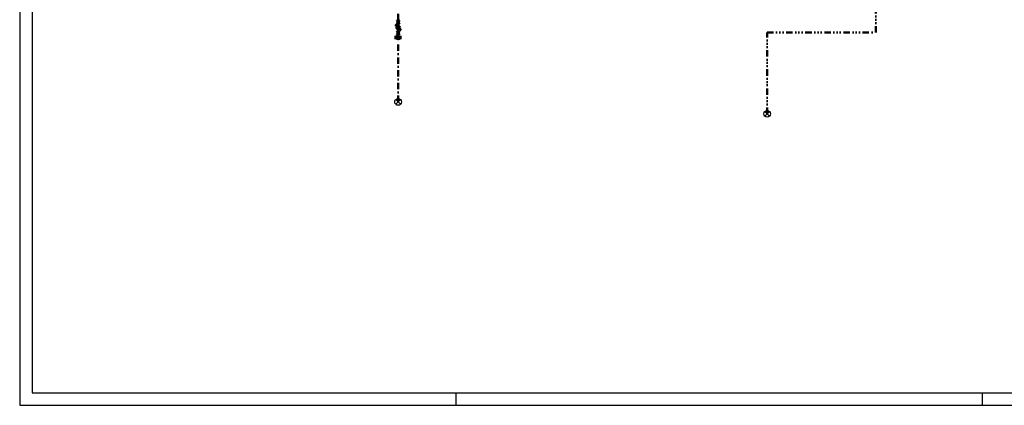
# Model space of a CAD drawing. Header units: millimetres. Extents: x 198383 to 706415, y -768832 to -310514.
# Tile 1 of 40: x 198623 to 228102, y -396778 to -385240. Entities that reach past the tile are written whole.
import ezdxf

# ---------------------------------------------------------------- set-up
doc = ezdxf.new("R2010")
doc.units = ezdxf.units.MM
doc.linetypes.add('DASHDOT', pattern=[25.4, 12.7, -6.35, 0, -6.35])
doc.linetypes.add('DIVIDE5', pattern=[38.1, 12.7, -6.35, 0, -6.35, 0, -6.35, 0, -6.35])
doc.layers.add('Z-stavajici_stav', color=7, linetype='Continuous')
for name, color, linetype, lineweight in [('ZTI-DSP-armatury-stavajici_stav', 7, 'Continuous', 50), ('ZTI-DSP-formaty', 102, 'Continuous', 25), ('ZTI-DSP-potr_studena', 142, 'DASHDOT', 50), ('ZTI-DSP-potr_uzitkova', 142, 'DIVIDE5', 50)]:
    doc.layers.add(name, color=color, linetype=linetype, lineweight=lineweight)

# ---------------------------------------------------------------- blocks, each defined once
blk = doc.blocks.new('*U101')
at = {"ltscale": 15}
for points in [[(0, 0), (-70.71, 70.71)], [(0, 0), (-70.71, -70.71)], [(0, 0), (70.71, 70.71)], [(0, 0), (70.71, -70.71)]]:
    blk.add_lwpolyline(points, dxfattribs=at)
blk.add_circle((0, 0), 100, dxfattribs=at)
blk = doc.blocks.new('*U847', base_point=(44572.5, 0))
at = {"layer": 'ZTI-DSP-formaty', "linetype": 'Continuous', "ltscale": 15}
for p, q in [((0, 31407.75), (0, 0)), ((375, 31032.75), (375, 375)), ((375, 375), (44197.5, 375)), ((13072.5, 0), (13072.5, 375)), ((28822.5, 0), (28822.5, 375)), ((0, 0), (44572.5, 0))]:
    blk.add_line(p, q, dxfattribs=at)
blk = doc.blocks.new('*U921')
at = {"color": 0, "linetype": 'Continuous', "ltscale": 15}
for p, q in [((50, 75), (-50, 75)), ((-50, -75), (50, 75)), ((50, -75), (-50, -75))]:
    blk.add_line(p, q, dxfattribs=at)
blk.add_circle((0, 0), 50, dxfattribs=at)
blk = doc.blocks.new('*U922')
at = {"color": 0, "linetype": 'Continuous', "ltscale": 15}
for p, q in [((-62.5, 41.25), (-62.5, -41.25)), ((-15.65, 10.33), (-62.5, 41.25)), ((15.65, 10.33), (62.5, 41.25)), ((62.5, 41.25), (62.5, -41.25)), ((-62.5, -41.25), (-15.65, -10.33)), ((62.5, -41.25), (15.65, -10.33))]:
    blk.add_line(p, q, dxfattribs=at)
blk.add_circle((0, 0), 18.75, dxfattribs=at)
blk = doc.blocks.new('*U923')
at = {"color": 0, "linetype": 'Continuous', "ltscale": 15}
for p in [(-88.39, -88.39), (44.19, 61.87), (61.87, 44.19)]:
    blk.add_line(p, (88.39, 88.39), dxfattribs=at)
blk.add_circle((0, 0), 55, dxfattribs=at)
blk = doc.blocks.new('*U924')
at = {"color": 0, "linetype": 'Continuous', "ltscale": 15}
for p, q in [((-62.5, 41.25), (-62.5, -41.25)), ((-15.65, 10.33), (-62.5, 41.25)), ((15.65, 10.33), (62.5, 41.25)), ((62.5, 41.25), (62.5, -41.25)), ((-62.5, -41.25), (-15.65, -10.33)), ((62.5, -41.25), (15.65, -10.33))]:
    blk.add_line(p, q, dxfattribs=at)
blk.add_circle((0, 0), 18.75, dxfattribs=at)

msp = doc.modelspace()

# ---------------------------------------------------------------- linework, layer by layer
at = {"layer": 'ZTI-DSP-potr_studena', "ltscale": 15}
for points in [[(209951.053, -385254.731), (209951.053, -379351.668)], [(209951.053, -385414.202), (209951.053, -385379.731)], [(209951.053, -385575.25), (209951.053, -385524.202)], [(209951.053, -385724.864), (209951.053, -385700.25)], [(209951.053, -387700.996), (209951.053, -385824.864)]]:
    msp.add_lwpolyline(points, dxfattribs=at)
at = {"layer": 'ZTI-DSP-potr_uzitkova', "ltscale": 15}
msp.add_lwpolyline([(221000.391, -388059.062), (221000.391, -385625.602), (224259.161, -385625.602), (224259.161, -371668.65), (223290.058, -371668.65)], dxfattribs=at)

# ---------------------------------------------------------------- block references
at = {"layer": 'Z-stavajici_stav', "ltscale": 15, "rotation": 90}
for p in [(209951.053, -387700.996), (221000.391, -388059.062)]:
    msp.add_blockref('*U101', p, dxfattribs=at)
at = {"layer": 'ZTI-DSP-armatury-stavajici_stav', "ltscale": 15, "rotation": 270}
for name, p in [('*U924', (209951.053, -385317.231)), ('*U923', (209951.053, -385469.202)), ('*U922', (209951.053, -385637.75)), ('*U921', (209951.053, -385774.864))]:
    msp.add_blockref(name, p, dxfattribs=at)
at = {"layer": 'ZTI-DSP-formaty', "ltscale": 15}
msp.add_blockref('*U847', (243195.885, -396777.677), dxfattribs=at)

doc.saveas('drawing.dxf')
